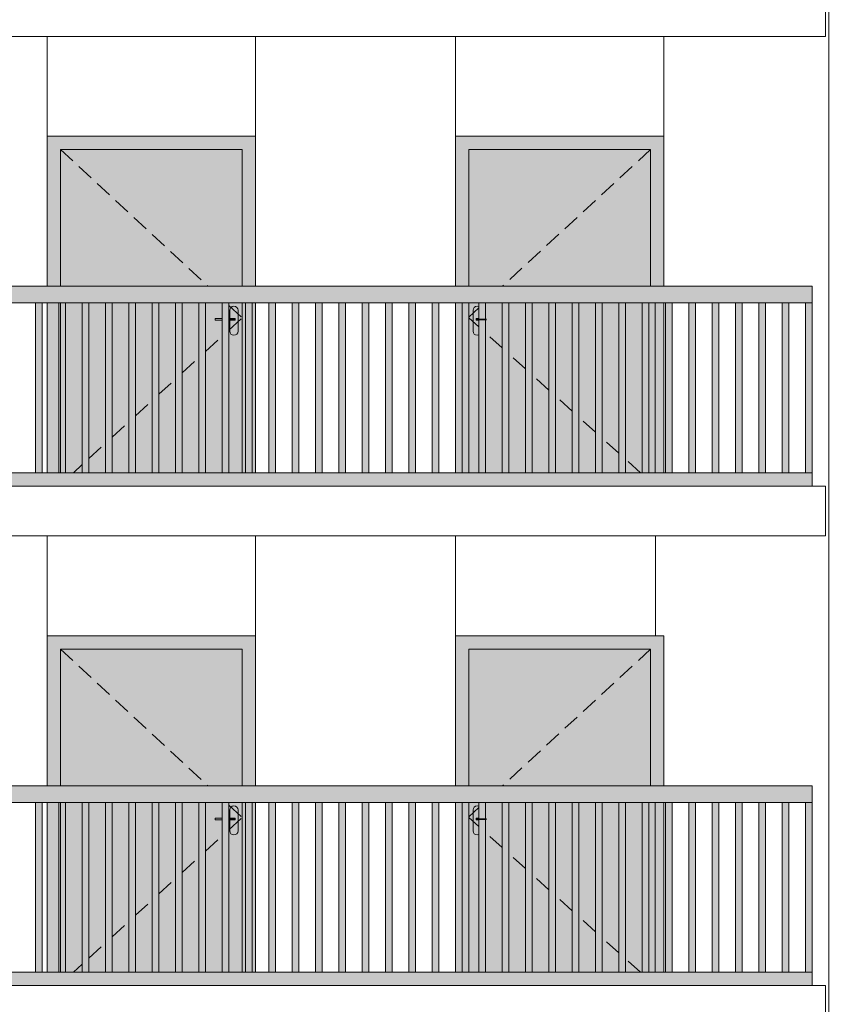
# Model space of a CAD drawing. Header units: millimetres. Extents: x -7244281 to -6602924, y 5765436 to 5938280.
# Tile 7 of 65: x -6641661 to -6636816, y 5783940 to 5789853. Entities that reach past the tile are written whole.
import ezdxf

# ---------------------------------------------------------------- set-up
doc = ezdxf.new("R2010")
doc.units = ezdxf.units.MM
doc.header["$MEASUREMENT"] = 0
doc.header["$XCLIPFRAME"] = 0
doc.linetypes.add('DASHEDX2', pattern=[150, 100, -50])
for name, color, linetype, lineweight in [('0_Ном._пера__1', 7, 'Continuous', 0), ('АР-Стены_внешние_.АР_Ном._пера__1', 7, 'Continuous', 0), ('Конструктив - Ограждение_Ном._пера__1', 7, 'Continuous', 0)]:
    doc.layers.add(name, color=color, linetype=linetype, lineweight=lineweight)
doc.layers.add('0_Ном._пера__161', color=7, linetype='Continuous', lineweight=13, true_color=0x6a6a6a)
picture_1 = doc.add_image_def('image3.png', size_in_pixel=(877, 829))

msp = doc.modelspace()

# ---------------------------------------------------------------- hatches: boundary and pattern name
at = {"layer": '0_Ном._пера__161', "linetype": 'Continuous', "lineweight": 0, "true_color": 0x696969}
for points in [[(-6640246.096, 5789152.474), (-6641496.091, 5789152.474), (-6641496.091, 5789072.474), (-6641416.092, 5789072.474), (-6640326.092, 5789072.474), (-6640246.096, 5789072.474)], [(-6637796.107, 5789152.474), (-6639046.096, 5789152.474), (-6639046.096, 5789072.474), (-6638966.107, 5789072.474), (-6637876.107, 5789072.474), (-6637796.107, 5789072.474)], [(-6641496.091, 5788252.474), (-6641416.092, 5788252.474), (-6641416.092, 5789072.474), (-6641496.091, 5789072.474)], [(-6641416.092, 5788252.474), (-6640326.092, 5788252.474), (-6640326.092, 5789072.474), (-6641416.092, 5789072.474)], [(-6640326.092, 5789072.474), (-6640326.092, 5788252.474), (-6640246.096, 5788252.474), (-6640246.096, 5789072.474)], [(-6638966.107, 5789072.474), (-6639046.096, 5789072.474), (-6639046.096, 5788252.474), (-6638966.107, 5788252.474)], [(-6638966.101, 5788252.474), (-6637876.108, 5788252.474), (-6637876.108, 5789072.474), (-6638966.101, 5789072.474)], [(-6637876.107, 5789072.474), (-6637876.107, 5788252.474), (-6637796.107, 5788252.474), (-6637796.107, 5789072.474)], [(-6646466.123, 5788152.474), (-6645524.122, 5788152.474), (-6645464.122, 5788152.474), (-6644572.122, 5788152.474), (-6644512.123, 5788152.474), (-6643620.123, 5788152.474), (-6643560.123, 5788152.474), (-6642668.124, 5788152.474), (-6642608.124, 5788152.474), (-6641716.126, 5788152.474), (-6641656.125, 5788152.474), (-6640764.126, 5788152.474), (-6640704.126, 5788152.474), (-6639812.127, 5788152.474), (-6639752.127, 5788152.474), (-6638860.128, 5788152.474), (-6638800.128, 5788152.474), (-6637908.129, 5788152.474), (-6637848.129, 5788152.474), (-6636906.132, 5788152.474), (-6636906.132, 5788252.474), (-6646466.123, 5788252.474)], [(-6641566.049, 5788152.476), (-6641566.049, 5787132.476), (-6641526.048, 5787132.476), (-6641526.049, 5788152.476)], [(-6641496.091, 5788152.474), (-6641496.091, 5787132.474), (-6641416.092, 5787132.474), (-6641416.092, 5788152.474)], [(-6641426.048, 5788152.477), (-6641426.049, 5787132.477), (-6641386.048, 5787132.477), (-6641386.048, 5788152.477)], [(-6641416.092, 5788152.474), (-6641416.092, 5787132.474), (-6640704.126, 5787132.474), (-6640704.126, 5788152.474)], [(-6641286.048, 5788152.477), (-6641286.048, 5787132.478), (-6641246.048, 5787132.478), (-6641246.048, 5788152.477)], [(-6641146.048, 5788152.478), (-6641146.048, 5787132.478), (-6641106.048, 5787132.478), (-6641106.048, 5788152.478)], [(-6641006.048, 5788152.479), (-6641006.048, 5787132.479), (-6640966.048, 5787132.479), (-6640966.048, 5788152.479)], [(-6640866.048, 5788152.479), (-6640866.048, 5787132.48), (-6640826.048, 5787132.48), (-6640826.048, 5788152.479)], [(-6640726.048, 5788152.48), (-6640726.048, 5787132.48), (-6640686.048, 5787132.48), (-6640686.048, 5788152.48)], [(-6640586.048, 5788152.481), (-6640586.048, 5787132.481), (-6640546.048, 5787132.481), (-6640546.048, 5788152.481)], [(-6640446.048, 5788152.481), (-6640446.048, 5787132.482), (-6640406.048, 5787132.482), (-6640406.048, 5788152.481)], [(-6640401.092, 5787982.474), (-6640399.189, 5787972.907), (-6640393.77, 5787964.797), (-6640385.659, 5787959.377), (-6640376.092, 5787957.474), (-6640366.525, 5787959.377), (-6640358.414, 5787964.797), (-6640352.995, 5787972.907), (-6640351.092, 5787982.474), (-6640351.092, 5788107.474), (-6640352.995, 5788117.041), (-6640358.414, 5788125.152), (-6640366.525, 5788130.571), (-6640376.092, 5788132.474), (-6640385.659, 5788130.571), (-6640393.77, 5788125.152), (-6640399.189, 5788117.041), (-6640401.092, 5788107.474), (-6640401.092, 5788057.474), (-6640368.592, 5788057.474), (-6640368.597, 5788047.474), (-6640401.092, 5788047.474)], [(-6640326.092, 5788152.474), (-6640326.092, 5787132.474), (-6640246.096, 5787132.474), (-6640246.096, 5788152.474)], [(-6640306.048, 5788152.482), (-6640306.048, 5787132.482), (-6640266.048, 5787132.482), (-6640266.048, 5788152.482)], [(-6640166.048, 5788152.483), (-6640166.048, 5787132.483), (-6640126.048, 5787132.483), (-6640126.048, 5788152.483)], [(-6640026.048, 5788152.483), (-6640026.048, 5787132.483), (-6639986.048, 5787132.483), (-6639986.048, 5788152.483)], [(-6639886.048, 5788152.484), (-6639886.048, 5787132.484), (-6639846.048, 5787132.484), (-6639846.048, 5788152.484)], [(-6639746.048, 5788152.485), (-6639746.048, 5787132.485), (-6639706.048, 5787132.485), (-6639706.048, 5788152.485)], [(-6639606.048, 5788152.485), (-6639606.048, 5787132.485), (-6639566.048, 5787132.485), (-6639566.048, 5788152.485)], [(-6639466.048, 5788152.486), (-6639466.048, 5787132.486), (-6639426.048, 5787132.486), (-6639426.048, 5788152.486)], [(-6639326.048, 5788152.487), (-6639326.048, 5787132.487), (-6639286.047, 5787132.487), (-6639286.048, 5788152.487)], [(-6639186.047, 5788152.487), (-6639186.048, 5787132.487), (-6639146.047, 5787132.487), (-6639146.047, 5788152.487)], [(-6639046.096, 5787132.474), (-6638966.107, 5787132.474), (-6638966.107, 5788152.474), (-6639046.096, 5788152.474)], [(-6639046.047, 5788152.488), (-6639046.047, 5787132.488), (-6639006.047, 5787132.488), (-6639006.047, 5788152.488)], [(-6638966.101, 5788152.474), (-6638966.101, 5787132.474), (-6638860.128, 5787132.474), (-6638860.128, 5788047.474), (-6638891.102, 5788047.474), (-6638891.102, 5787982.474), (-6638893.005, 5787972.907), (-6638898.424, 5787964.797), (-6638906.54, 5787959.377), (-6638916.107, 5787957.474), (-6638925.675, 5787959.377), (-6638933.785, 5787964.797), (-6638939.204, 5787972.907), (-6638941.107, 5787982.474), (-6638941.107, 5788107.474), (-6638939.204, 5788117.041), (-6638933.785, 5788125.152), (-6638925.675, 5788130.571), (-6638916.107, 5788132.474), (-6638906.535, 5788130.571), (-6638898.424, 5788125.152), (-6638893.005, 5788117.041), (-6638891.102, 5788107.474), (-6638891.102, 5788057.474), (-6638860.128, 5788057.474), (-6638860.128, 5788152.474)], [(-6638941.107, 5788107.474), (-6638941.107, 5787982.474), (-6638939.204, 5787972.907), (-6638933.785, 5787964.797), (-6638925.675, 5787959.377), (-6638916.107, 5787957.474), (-6638906.54, 5787959.377), (-6638898.43, 5787964.797), (-6638893.01, 5787972.907), (-6638891.107, 5787982.474), (-6638891.107, 5788047.474), (-6638910.601, 5788047.474), (-6638923.607, 5788047.474), (-6638923.607, 5788057.474), (-6638910.601, 5788057.474), (-6638891.107, 5788057.474), (-6638891.107, 5788107.474), (-6638893.01, 5788117.041), (-6638898.43, 5788125.152), (-6638906.54, 5788130.571), (-6638916.107, 5788132.474), (-6638925.675, 5788130.571), (-6638933.785, 5788125.152), (-6638939.204, 5788117.041)], [(-6638906.047, 5788152.489), (-6638906.047, 5787132.489), (-6638866.047, 5787132.489), (-6638866.047, 5788152.489)], [(-6637848.129, 5788152.474), (-6638860.128, 5788152.474), (-6638860.128, 5787132.474), (-6637848.129, 5787132.474)], [(-6638766.047, 5788152.489), (-6638766.047, 5787132.489), (-6638726.047, 5787132.489), (-6638726.047, 5788152.489)], [(-6638626.047, 5788152.49), (-6638626.047, 5787132.49), (-6638586.047, 5787132.49), (-6638586.047, 5788152.49)], [(-6638486.047, 5788152.491), (-6638486.047, 5787132.491), (-6638446.047, 5787132.491), (-6638446.047, 5788152.491)], [(-6638346.047, 5788152.491), (-6638346.047, 5787132.491), (-6638306.047, 5787132.491), (-6638306.047, 5788152.491)], [(-6638206.047, 5788152.492), (-6638206.047, 5787132.492), (-6638166.047, 5787132.492), (-6638166.047, 5788152.492)], [(-6638066.047, 5788152.493), (-6638066.047, 5787132.493), (-6638026.047, 5787132.493), (-6638026.047, 5788152.493)], [(-6637926.047, 5788152.493), (-6637926.047, 5787132.493), (-6637886.047, 5787132.493), (-6637886.047, 5788152.493)], [(-6637848.129, 5787132.474), (-6637796.107, 5787132.474), (-6637796.107, 5788152.474), (-6637848.129, 5788152.474)], [(-6637786.047, 5788152.494), (-6637786.047, 5787132.494), (-6637746.047, 5787132.494), (-6637746.047, 5788152.494)], [(-6637646.047, 5788152.494), (-6637646.047, 5787132.494), (-6637606.047, 5787132.494), (-6637606.047, 5788152.494)], [(-6637506.047, 5788152.494), (-6637506.047, 5787132.494), (-6637466.047, 5787132.494), (-6637466.047, 5788152.494)], [(-6637366.046, 5788152.494), (-6637366.046, 5787132.494), (-6637326.046, 5787132.494), (-6637326.046, 5788152.494)], [(-6637226.046, 5788152.494), (-6637226.046, 5787132.494), (-6637186.046, 5787132.494), (-6637186.046, 5788152.494)], [(-6637086.046, 5788152.494), (-6637086.046, 5787132.494), (-6637046.046, 5787132.494), (-6637046.046, 5788152.494)], [(-6636906.069, 5788152.474), (-6636946.069, 5788152.474), (-6636946.069, 5787132.474), (-6636906.069, 5787132.474)], [(-6640406.048, 5788057.474), (-6640406.048, 5788047.474), (-6640376.617, 5788047.474), (-6640376.617, 5788057.474)], [(-6640376.617, 5788057.474), (-6640376.617, 5788047.474), (-6640372.399, 5788047.474), (-6640372.399, 5788057.474)], [(-6640372.399, 5788057.474), (-6640372.399, 5788047.474), (-6640369.581, 5788047.474), (-6640369.581, 5788057.474)], [(-6640368.592, 5788057.474), (-6640369.581, 5788057.474), (-6640369.581, 5788047.474), (-6640368.592, 5788047.474)], [(-6638922.617, 5788057.474), (-6638923.607, 5788057.474), (-6638923.607, 5788047.474), (-6638922.617, 5788047.474)], [(-6638919.799, 5788057.474), (-6638922.617, 5788057.474), (-6638922.617, 5788047.474), (-6638919.799, 5788047.474)], [(-6638915.582, 5788057.474), (-6638919.799, 5788057.474), (-6638919.799, 5788047.474), (-6638915.582, 5788047.474)], [(-6638910.607, 5788057.474), (-6638915.582, 5788057.474), (-6638915.582, 5788047.474), (-6638910.607, 5788047.474)], [(-6638910.607, 5788057.474), (-6638910.607, 5788047.474), (-6638860.128, 5788047.474), (-6638860.128, 5788057.474)], [(-6646466.123, 5787132.474), (-6646466.123, 5787052.474), (-6636906.132, 5787052.474), (-6636906.132, 5787132.474)], [(-6640246.096, 5786152.474), (-6641496.091, 5786152.474), (-6641496.091, 5786072.474), (-6641416.092, 5786072.474), (-6640326.092, 5786072.474), (-6640246.096, 5786072.474)], [(-6637796.107, 5786152.474), (-6639046.096, 5786152.474), (-6639046.096, 5786072.474), (-6638966.107, 5786072.474), (-6637876.107, 5786072.474), (-6637796.107, 5786072.474)], [(-6641496.091, 5785252.474), (-6641416.092, 5785252.474), (-6641416.092, 5786072.474), (-6641496.091, 5786072.474)], [(-6641416.092, 5785252.474), (-6640326.092, 5785252.474), (-6640326.092, 5786072.474), (-6641416.092, 5786072.474)], [(-6640326.092, 5786072.474), (-6640326.092, 5785252.474), (-6640246.096, 5785252.474), (-6640246.096, 5786072.474)], [(-6638966.107, 5786072.474), (-6639046.096, 5786072.474), (-6639046.096, 5785252.474), (-6638966.107, 5785252.474)], [(-6638966.101, 5785252.474), (-6637876.108, 5785252.474), (-6637876.108, 5786072.474), (-6638966.101, 5786072.474)], [(-6637876.107, 5786072.474), (-6637876.107, 5785252.474), (-6637796.107, 5785252.474), (-6637796.107, 5786072.474)], [(-6646466.123, 5785152.474), (-6645524.122, 5785152.474), (-6645464.122, 5785152.474), (-6644572.122, 5785152.474), (-6644512.123, 5785152.474), (-6643620.123, 5785152.474), (-6643560.123, 5785152.474), (-6642668.124, 5785152.474), (-6642608.124, 5785152.474), (-6641716.126, 5785152.474), (-6641656.125, 5785152.474), (-6640764.126, 5785152.474), (-6640704.126, 5785152.474), (-6639812.127, 5785152.474), (-6639752.127, 5785152.474), (-6638860.128, 5785152.474), (-6638800.128, 5785152.474), (-6637908.129, 5785152.474), (-6637848.129, 5785152.474), (-6636906.132, 5785152.474), (-6636906.132, 5785252.474), (-6646466.123, 5785252.474)], [(-6641566.049, 5785152.476), (-6641566.049, 5784132.476), (-6641526.048, 5784132.476), (-6641526.049, 5785152.476)], [(-6641496.091, 5785152.474), (-6641496.091, 5784132.474), (-6641416.092, 5784132.474), (-6641416.092, 5785152.474)], [(-6641426.048, 5785152.477), (-6641426.049, 5784132.477), (-6641386.048, 5784132.477), (-6641386.048, 5785152.477)], [(-6641416.092, 5785152.474), (-6641416.092, 5784132.474), (-6640704.126, 5784132.474), (-6640704.126, 5785152.474)], [(-6641286.048, 5785152.477), (-6641286.048, 5784132.478), (-6641246.048, 5784132.478), (-6641246.048, 5785152.477)], [(-6641146.048, 5785152.478), (-6641146.048, 5784132.478), (-6641106.048, 5784132.478), (-6641106.048, 5785152.478)], [(-6641006.048, 5785152.479), (-6641006.048, 5784132.479), (-6640966.048, 5784132.479), (-6640966.048, 5785152.479)], [(-6640866.048, 5785152.479), (-6640866.048, 5784132.48), (-6640826.048, 5784132.48), (-6640826.048, 5785152.479)], [(-6640726.048, 5785152.48), (-6640726.048, 5784132.48), (-6640686.048, 5784132.48), (-6640686.048, 5785152.48)], [(-6640586.048, 5785152.481), (-6640586.048, 5784132.481), (-6640546.048, 5784132.481), (-6640546.048, 5785152.481)], [(-6640446.048, 5785152.481), (-6640446.048, 5784132.482), (-6640406.048, 5784132.482), (-6640406.048, 5785152.481)], [(-6640401.092, 5784982.474), (-6640399.189, 5784972.907), (-6640393.77, 5784964.797), (-6640385.659, 5784959.377), (-6640376.092, 5784957.474), (-6640366.525, 5784959.377), (-6640358.414, 5784964.797), (-6640352.995, 5784972.907), (-6640351.092, 5784982.474), (-6640351.092, 5785107.474), (-6640352.995, 5785117.041), (-6640358.414, 5785125.152), (-6640366.525, 5785130.571), (-6640376.092, 5785132.474), (-6640385.659, 5785130.571), (-6640393.77, 5785125.152), (-6640399.189, 5785117.041), (-6640401.092, 5785107.474), (-6640401.092, 5785057.474), (-6640368.592, 5785057.474), (-6640368.597, 5785047.474), (-6640401.092, 5785047.474)], [(-6640326.092, 5785152.474), (-6640326.092, 5784132.474), (-6640246.096, 5784132.474), (-6640246.096, 5785152.474)], [(-6640306.048, 5785152.482), (-6640306.048, 5784132.482), (-6640266.048, 5784132.482), (-6640266.048, 5785152.482)], [(-6640166.048, 5785152.483), (-6640166.048, 5784132.483), (-6640126.048, 5784132.483), (-6640126.048, 5785152.483)], [(-6640026.048, 5785152.483), (-6640026.048, 5784132.483), (-6639986.048, 5784132.483), (-6639986.048, 5785152.483)], [(-6639886.048, 5785152.484), (-6639886.048, 5784132.484), (-6639846.048, 5784132.484), (-6639846.048, 5785152.484)], [(-6639746.048, 5785152.485), (-6639746.048, 5784132.485), (-6639706.048, 5784132.485), (-6639706.048, 5785152.485)], [(-6639606.048, 5785152.485), (-6639606.048, 5784132.485), (-6639566.048, 5784132.485), (-6639566.048, 5785152.485)], [(-6639466.048, 5785152.486), (-6639466.048, 5784132.486), (-6639426.048, 5784132.486), (-6639426.048, 5785152.486)], [(-6639326.048, 5785152.487), (-6639326.048, 5784132.487), (-6639286.047, 5784132.487), (-6639286.048, 5785152.487)], [(-6639186.047, 5785152.487), (-6639186.048, 5784132.487), (-6639146.047, 5784132.487), (-6639146.047, 5785152.487)], [(-6639046.096, 5784132.474), (-6638966.107, 5784132.474), (-6638966.107, 5785152.474), (-6639046.096, 5785152.474)], [(-6639046.047, 5785152.488), (-6639046.047, 5784132.488), (-6639006.047, 5784132.488), (-6639006.047, 5785152.488)], [(-6638966.101, 5785152.474), (-6638966.101, 5784132.474), (-6638860.128, 5784132.474), (-6638860.128, 5785047.474), (-6638891.102, 5785047.474), (-6638891.102, 5784982.474), (-6638893.005, 5784972.907), (-6638898.424, 5784964.797), (-6638906.54, 5784959.377), (-6638916.107, 5784957.474), (-6638925.675, 5784959.377), (-6638933.785, 5784964.797), (-6638939.204, 5784972.907), (-6638941.107, 5784982.474), (-6638941.107, 5785107.474), (-6638939.204, 5785117.041), (-6638933.785, 5785125.152), (-6638925.675, 5785130.571), (-6638916.107, 5785132.474), (-6638906.535, 5785130.571), (-6638898.424, 5785125.152), (-6638893.005, 5785117.041), (-6638891.102, 5785107.474), (-6638891.102, 5785057.474), (-6638860.128, 5785057.474), (-6638860.128, 5785152.474)], [(-6638941.107, 5785107.474), (-6638941.107, 5784982.474), (-6638939.204, 5784972.907), (-6638933.785, 5784964.797), (-6638925.675, 5784959.377), (-6638916.107, 5784957.474), (-6638906.54, 5784959.377), (-6638898.43, 5784964.797), (-6638893.01, 5784972.907), (-6638891.107, 5784982.474), (-6638891.107, 5785047.474), (-6638910.601, 5785047.474), (-6638923.607, 5785047.474), (-6638923.607, 5785057.474), (-6638910.601, 5785057.474), (-6638891.107, 5785057.474), (-6638891.107, 5785107.474), (-6638893.01, 5785117.041), (-6638898.43, 5785125.152), (-6638906.54, 5785130.571), (-6638916.107, 5785132.474), (-6638925.675, 5785130.571), (-6638933.785, 5785125.152), (-6638939.204, 5785117.041)], [(-6638906.047, 5785152.489), (-6638906.047, 5784132.489), (-6638866.047, 5784132.489), (-6638866.047, 5785152.489)], [(-6637848.129, 5785152.474), (-6638860.128, 5785152.474), (-6638860.128, 5784132.474), (-6637848.129, 5784132.474)], [(-6638766.047, 5785152.489), (-6638766.047, 5784132.489), (-6638726.047, 5784132.489), (-6638726.047, 5785152.489)], [(-6638626.047, 5785152.49), (-6638626.047, 5784132.49), (-6638586.047, 5784132.49), (-6638586.047, 5785152.49)], [(-6638486.047, 5785152.491), (-6638486.047, 5784132.491), (-6638446.047, 5784132.491), (-6638446.047, 5785152.491)], [(-6638346.047, 5785152.491), (-6638346.047, 5784132.491), (-6638306.047, 5784132.491), (-6638306.047, 5785152.491)], [(-6638206.047, 5785152.492), (-6638206.047, 5784132.492), (-6638166.047, 5784132.492), (-6638166.047, 5785152.492)], [(-6638066.047, 5785152.493), (-6638066.047, 5784132.493), (-6638026.047, 5784132.493), (-6638026.047, 5785152.493)], [(-6637926.047, 5785152.493), (-6637926.047, 5784132.493), (-6637886.047, 5784132.493), (-6637886.047, 5785152.493)], [(-6637848.129, 5784132.474), (-6637796.107, 5784132.474), (-6637796.107, 5785152.474), (-6637848.129, 5785152.474)], [(-6637786.047, 5785152.494), (-6637786.047, 5784132.494), (-6637746.047, 5784132.494), (-6637746.047, 5785152.494)], [(-6637646.047, 5785152.494), (-6637646.047, 5784132.494), (-6637606.047, 5784132.494), (-6637606.047, 5785152.494)], [(-6637506.047, 5785152.494), (-6637506.047, 5784132.494), (-6637466.047, 5784132.494), (-6637466.047, 5785152.494)], [(-6637366.046, 5785152.494), (-6637366.046, 5784132.494), (-6637326.046, 5784132.494), (-6637326.046, 5785152.494)], [(-6637226.046, 5785152.494), (-6637226.046, 5784132.494), (-6637186.046, 5784132.494), (-6637186.046, 5785152.494)], [(-6637086.046, 5785152.494), (-6637086.046, 5784132.494), (-6637046.046, 5784132.494), (-6637046.046, 5785152.494)], [(-6636906.069, 5785152.474), (-6636946.069, 5785152.474), (-6636946.069, 5784132.474), (-6636906.069, 5784132.474)], [(-6640406.048, 5785057.474), (-6640406.048, 5785047.474), (-6640376.617, 5785047.474), (-6640376.617, 5785057.474)], [(-6640376.617, 5785057.474), (-6640376.617, 5785047.474), (-6640372.399, 5785047.474), (-6640372.399, 5785057.474)], [(-6640372.399, 5785057.474), (-6640372.399, 5785047.474), (-6640369.581, 5785047.474), (-6640369.581, 5785057.474)], [(-6640368.592, 5785057.474), (-6640369.581, 5785057.474), (-6640369.581, 5785047.474), (-6640368.592, 5785047.474)], [(-6638922.617, 5785057.474), (-6638923.607, 5785057.474), (-6638923.607, 5785047.474), (-6638922.617, 5785047.474)], [(-6638919.799, 5785057.474), (-6638922.617, 5785057.474), (-6638922.617, 5785047.474), (-6638919.799, 5785047.474)], [(-6638915.582, 5785057.474), (-6638919.799, 5785057.474), (-6638919.799, 5785047.474), (-6638915.582, 5785047.474)], [(-6638910.607, 5785057.474), (-6638915.582, 5785057.474), (-6638915.582, 5785047.474), (-6638910.607, 5785047.474)], [(-6638910.607, 5785057.474), (-6638910.607, 5785047.474), (-6638860.128, 5785047.474), (-6638860.128, 5785057.474)], [(-6646466.123, 5784132.474), (-6646466.123, 5784052.474), (-6636906.132, 5784052.474), (-6636906.132, 5784132.474)]]:
    msp.add_hatch(color=251, dxfattribs=at).paths.add_polyline_path(points)
h = msp.add_hatch(color=251, dxfattribs=at)
h.paths.add_polyline_path([(-6640704.126, 5788152.474), (-6640704.126, 5787132.474), (-6640326.092, 5787132.474), (-6640326.092, 5788152.474)])
h.paths.add_polyline_path([(-6640401.097, 5787982.474), (-6640401.097, 5788047.474), (-6640401.097, 5788107.474), (-6640399.194, 5788117.041), (-6640393.775, 5788125.152), (-6640385.659, 5788130.571), (-6640376.092, 5788132.474), (-6640366.525, 5788130.571), (-6640358.414, 5788125.152), (-6640352.995, 5788117.041), (-6640351.092, 5788107.474), (-6640351.092, 5787982.474), (-6640352.995, 5787972.907), (-6640358.414, 5787964.797), (-6640366.53, 5787959.377), (-6640376.097, 5787957.474), (-6640385.665, 5787959.377), (-6640393.775, 5787964.797), (-6640399.194, 5787972.907)], flags=0)
h = msp.add_hatch(color=251, dxfattribs=at)
h.paths.add_polyline_path([(-6640704.126, 5785152.474), (-6640704.126, 5784132.474), (-6640326.092, 5784132.474), (-6640326.092, 5785152.474)])
h.paths.add_polyline_path([(-6640401.097, 5784982.474), (-6640401.097, 5785047.474), (-6640401.097, 5785107.474), (-6640399.194, 5785117.041), (-6640393.775, 5785125.152), (-6640385.659, 5785130.571), (-6640376.092, 5785132.474), (-6640366.525, 5785130.571), (-6640358.414, 5785125.152), (-6640352.995, 5785117.041), (-6640351.092, 5785107.474), (-6640351.092, 5784982.474), (-6640352.995, 5784972.907), (-6640358.414, 5784964.797), (-6640366.53, 5784959.377), (-6640376.097, 5784957.474), (-6640385.665, 5784959.377), (-6640393.775, 5784964.797), (-6640399.194, 5784972.907)], flags=0)

# ---------------------------------------------------------------- linework, layer by layer
at = {"layer": '0_Ном._пера__1', "color": 7, "linetype": 'Continuous', "lineweight": 0}
for p, q in [((-6636826.14, 5789752.474), (-6636826.14, 5790052.474)), ((-6646546.132, 5789752.474), (-6636826.14, 5789752.474)), ((-6641496.091, 5789152.474), (-6641496.091, 5789752.803)), ((-6640246.091, 5789152.146), (-6640246.091, 5789752.474)), ((-6639046.103, 5789152.146), (-6639046.103, 5789752.474)), ((-6637796.103, 5789152.474), (-6637796.103, 5789752.803)), ((-6646546.132, 5787052.474), (-6636826.14, 5787052.474)), ((-6636826.14, 5786752.474), (-6636826.14, 5787052.474)), ((-6646546.132, 5786752.474), (-6636826.14, 5786752.474)), ((-6641496.091, 5786152.474), (-6641496.091, 5786752.803)), ((-6640246.091, 5786152.146), (-6640246.091, 5786752.474)), ((-6639046.103, 5786152.146), (-6639046.103, 5786752.474)), ((-6637846.103, 5786152.146), (-6637846.103, 5786752.474)), ((-6646546.132, 5784052.474), (-6636826.14, 5784052.474)), ((-6636826.14, 5783752.474), (-6636826.14, 5784052.474))]:
    msp.add_line(p, q, dxfattribs=at)
at = {"layer": 'АР-Стены_внешние_.АР_Ном._пера__1', "color": 7, "linetype": 'Continuous', "lineweight": 0}
for p, q in [((-6641496.091, 5788252.474), (-6641496.091, 5789152.474)), ((-6641496.091, 5789152.474), (-6640246.091, 5789152.474)), ((-6640246.091, 5789152.474), (-6640246.091, 5788252.474)), ((-6639046.103, 5788252.474), (-6639046.103, 5789152.474)), ((-6639046.103, 5789152.474), (-6637796.103, 5789152.474)), ((-6637796.103, 5789152.474), (-6637796.103, 5788252.474)), ((-6640326.092, 5789072.474), (-6641416.092, 5789072.474)), ((-6641416.092, 5789072.474), (-6641416.092, 5788252.474)), ((-6640326.092, 5788252.474), (-6640326.092, 5789072.474)), ((-6638966.107, 5788252.474), (-6638966.107, 5789072.474)), ((-6638966.107, 5789072.474), (-6637876.107, 5789072.474)), ((-6637876.107, 5789072.474), (-6637876.107, 5788252.474)), ((-6641496.091, 5787132.474), (-6641496.091, 5788152.474)), ((-6641416.092, 5788152.474), (-6641416.092, 5787132.474)), ((-6640393.77, 5788125.152), (-6640385.659, 5788130.571)), ((-6640385.659, 5788130.571), (-6640376.095, 5788132.474)), ((-6640376.095, 5788132.474), (-6640366.525, 5788130.571)), ((-6640366.525, 5788130.571), (-6640358.414, 5788125.152)), ((-6640326.092, 5787132.474), (-6640326.092, 5788152.474)), ((-6640246.091, 5788152.474), (-6640246.091, 5787132.474)), ((-6639046.103, 5787132.474), (-6639046.103, 5788152.474)), ((-6638966.107, 5787132.474), (-6638966.107, 5788152.474)), ((-6638925.675, 5788130.571), (-6638933.785, 5788125.152)), ((-6638916.105, 5788132.474), (-6638925.675, 5788130.571)), ((-6638906.54, 5788130.571), (-6638916.105, 5788132.474)), ((-6637796.103, 5788152.474), (-6637796.103, 5787132.474)), ((-6640401.092, 5788107.474), (-6640399.189, 5788117.041)), ((-6640401.092, 5788057.474), (-6640401.092, 5788107.474)), ((-6640399.189, 5788117.041), (-6640393.77, 5788125.152)), ((-6640358.414, 5788125.152), (-6640352.995, 5788117.041)), ((-6640352.995, 5788117.041), (-6640351.092, 5788107.474)), ((-6640351.092, 5788107.474), (-6640351.092, 5787982.474)), ((-6638939.204, 5788117.041), (-6638941.107, 5788107.474)), ((-6638941.107, 5788107.474), (-6638941.107, 5787982.474)), ((-6638933.785, 5788125.152), (-6638939.204, 5788117.041)), ((-6640488.591, 5788057.474), (-6640446.048, 5788057.474)), ((-6640488.591, 5788057.474), (-6640488.591, 5788047.474)), ((-6640488.591, 5788047.474), (-6640446.048, 5788047.474)), ((-6640406.048, 5788057.474), (-6640381.591, 5788057.474)), ((-6640406.048, 5788047.474), (-6640381.591, 5788047.474)), ((-6640401.092, 5787982.474), (-6640401.092, 5788047.474)), ((-6640381.591, 5788057.474), (-6640376.617, 5788057.474)), ((-6640381.591, 5788047.474), (-6640376.617, 5788047.474)), ((-6640376.617, 5788057.474), (-6640372.399, 5788057.474)), ((-6640376.617, 5788047.474), (-6640372.399, 5788047.474)), ((-6640372.399, 5788057.474), (-6640369.581, 5788057.474)), ((-6640372.399, 5788047.474), (-6640369.581, 5788047.474)), ((-6640369.581, 5788057.474), (-6640368.592, 5788057.474)), ((-6640369.581, 5788047.474), (-6640368.592, 5788047.474)), ((-6640368.592, 5788057.474), (-6640368.592, 5788047.474)), ((-6638922.617, 5788057.474), (-6638923.607, 5788057.474)), ((-6638923.607, 5788057.474), (-6638923.607, 5788047.474)), ((-6638922.617, 5788047.474), (-6638923.607, 5788047.474)), ((-6638919.799, 5788057.474), (-6638922.617, 5788057.474)), ((-6638919.799, 5788047.474), (-6638922.617, 5788047.474)), ((-6638915.582, 5788057.474), (-6638919.799, 5788057.474)), ((-6638915.582, 5788047.474), (-6638919.799, 5788047.474)), ((-6638906.047, 5788057.474), (-6638915.582, 5788057.474)), ((-6638906.047, 5788047.474), (-6638915.582, 5788047.474)), ((-6640399.189, 5787972.907), (-6640401.092, 5787982.474)), ((-6640393.77, 5787964.797), (-6640399.189, 5787972.907)), ((-6640385.659, 5787959.377), (-6640393.77, 5787964.797)), ((-6640376.092, 5787957.474), (-6640385.659, 5787959.377)), ((-6640366.525, 5787959.377), (-6640376.092, 5787957.474)), ((-6640358.414, 5787964.797), (-6640366.525, 5787959.377)), ((-6640352.995, 5787972.907), (-6640358.414, 5787964.797)), ((-6640351.092, 5787982.474), (-6640352.995, 5787972.907)), ((-6638941.107, 5787982.474), (-6638939.204, 5787972.907)), ((-6638939.204, 5787972.907), (-6638933.785, 5787964.797)), ((-6638933.785, 5787964.797), (-6638925.675, 5787959.377)), ((-6638925.675, 5787959.377), (-6638916.107, 5787957.474)), ((-6638916.107, 5787957.474), (-6638906.54, 5787959.377)), ((-6641496.091, 5785252.474), (-6641496.091, 5786152.474)), ((-6641496.091, 5786152.474), (-6640246.091, 5786152.474)), ((-6640246.091, 5786152.474), (-6640246.091, 5785252.474)), ((-6639046.103, 5785252.474), (-6639046.103, 5786152.474)), ((-6639046.103, 5786152.474), (-6637796.103, 5786152.474)), ((-6637796.103, 5786152.474), (-6637796.103, 5785252.474)), ((-6640326.092, 5786072.474), (-6641416.092, 5786072.474)), ((-6641416.092, 5786072.474), (-6641416.092, 5785252.474)), ((-6640326.092, 5785252.474), (-6640326.092, 5786072.474)), ((-6638966.107, 5785252.474), (-6638966.107, 5786072.474)), ((-6638966.107, 5786072.474), (-6637876.107, 5786072.474)), ((-6637876.107, 5786072.474), (-6637876.107, 5785252.474)), ((-6641496.091, 5784132.474), (-6641496.091, 5785152.474)), ((-6641416.092, 5785152.474), (-6641416.092, 5784132.474)), ((-6640401.092, 5785107.474), (-6640399.189, 5785117.041)), ((-6640399.189, 5785117.041), (-6640393.77, 5785125.152)), ((-6640393.77, 5785125.152), (-6640385.659, 5785130.571)), ((-6640385.659, 5785130.571), (-6640376.095, 5785132.474)), ((-6640376.095, 5785132.474), (-6640366.525, 5785130.571)), ((-6640366.525, 5785130.571), (-6640358.414, 5785125.152)), ((-6640358.414, 5785125.152), (-6640352.995, 5785117.041)), ((-6640352.995, 5785117.041), (-6640351.092, 5785107.474)), ((-6640326.092, 5784132.474), (-6640326.092, 5785152.474)), ((-6640246.091, 5785152.474), (-6640246.091, 5784132.474)), ((-6639046.103, 5784132.474), (-6639046.103, 5785152.474)), ((-6638966.107, 5784132.474), (-6638966.107, 5785152.474)), ((-6638939.204, 5785117.041), (-6638941.107, 5785107.474)), ((-6638933.785, 5785125.152), (-6638939.204, 5785117.041)), ((-6638925.675, 5785130.571), (-6638933.785, 5785125.152)), ((-6638916.105, 5785132.474), (-6638925.675, 5785130.571)), ((-6638906.54, 5785130.571), (-6638916.105, 5785132.474)), ((-6637796.103, 5785152.474), (-6637796.103, 5784132.474)), ((-6640488.591, 5785057.474), (-6640446.048, 5785057.474)), ((-6640488.591, 5785057.474), (-6640488.591, 5785047.474)), ((-6640406.048, 5785057.474), (-6640381.591, 5785057.474)), ((-6640401.092, 5785057.474), (-6640401.092, 5785107.474)), ((-6640381.591, 5785057.474), (-6640376.617, 5785057.474)), ((-6640376.617, 5785057.474), (-6640372.399, 5785057.474)), ((-6640372.399, 5785057.474), (-6640369.581, 5785057.474)), ((-6640369.581, 5785057.474), (-6640368.592, 5785057.474)), ((-6640368.592, 5785057.474), (-6640368.592, 5785047.474)), ((-6640351.092, 5785107.474), (-6640351.092, 5784982.474)), ((-6638941.107, 5785107.474), (-6638941.107, 5784982.474)), ((-6638922.617, 5785057.474), (-6638923.607, 5785057.474)), ((-6638923.607, 5785057.474), (-6638923.607, 5785047.474)), ((-6638919.799, 5785057.474), (-6638922.617, 5785057.474)), ((-6638915.582, 5785057.474), (-6638919.799, 5785057.474)), ((-6638906.047, 5785057.474), (-6638915.582, 5785057.474)), ((-6640488.591, 5785047.474), (-6640446.048, 5785047.474)), ((-6640406.048, 5785047.474), (-6640381.591, 5785047.474)), ((-6640401.092, 5784982.474), (-6640401.092, 5785047.474)), ((-6640381.591, 5785047.474), (-6640376.617, 5785047.474)), ((-6640376.617, 5785047.474), (-6640372.399, 5785047.474)), ((-6640372.399, 5785047.474), (-6640369.581, 5785047.474)), ((-6640369.581, 5785047.474), (-6640368.592, 5785047.474)), ((-6638922.617, 5785047.474), (-6638923.607, 5785047.474)), ((-6638919.799, 5785047.474), (-6638922.617, 5785047.474)), ((-6638915.582, 5785047.474), (-6638919.799, 5785047.474)), ((-6638906.047, 5785047.474), (-6638915.582, 5785047.474)), ((-6640399.189, 5784972.907), (-6640401.092, 5784982.474)), ((-6640393.77, 5784964.797), (-6640399.189, 5784972.907)), ((-6640385.659, 5784959.377), (-6640393.77, 5784964.797)), ((-6640376.092, 5784957.474), (-6640385.659, 5784959.377)), ((-6640366.525, 5784959.377), (-6640376.092, 5784957.474)), ((-6640358.414, 5784964.797), (-6640366.525, 5784959.377)), ((-6640352.995, 5784972.907), (-6640358.414, 5784964.797)), ((-6640351.092, 5784982.474), (-6640352.995, 5784972.907)), ((-6638941.107, 5784982.474), (-6638939.204, 5784972.907)), ((-6638939.204, 5784972.907), (-6638933.785, 5784964.797)), ((-6638933.785, 5784964.797), (-6638925.675, 5784959.377)), ((-6638925.675, 5784959.377), (-6638916.107, 5784957.474)), ((-6638916.107, 5784957.474), (-6638906.54, 5784959.377))]:
    msp.add_line(p, q, dxfattribs=at)
at = {"layer": 'АР-Стены_внешние_.АР_Ном._пера__1', "color": 7, "linetype": 'DASHEDX2', "lineweight": 0}
for p, q in [((-6641416.092, 5789072.474), (-6640531.142, 5788252.474)), ((-6637876.108, 5789072.474), (-6638764.885, 5788252.474)), ((-6640423.228, 5788152.481), (-6640423.221, 5788152.474)), ((-6640406.048, 5788136.562), (-6640326.092, 5788062.474)), ((-6638873.258, 5788152.489), (-6638873.273, 5788152.474)), ((-6638906.047, 5788122.236), (-6638966.107, 5788066.824)), ((-6640406.048, 5787989.057), (-6640326.092, 5788062.474)), ((-6638906.047, 5788008.226), (-6638966.101, 5788062.48)), ((-6640546.048, 5787860.507), (-6640446.048, 5787952.329)), ((-6638766.047, 5787881.746), (-6638866.047, 5787972.089)), ((-6638626.047, 5787755.266), (-6638726.047, 5787845.609)), ((-6640686.048, 5787731.956), (-6640586.048, 5787823.778)), ((-6638486.047, 5787628.787), (-6638586.047, 5787719.129)), ((-6640826.048, 5787603.405), (-6640726.048, 5787695.227)), ((-6640966.048, 5787474.855), (-6640866.048, 5787566.677)), ((-6638346.047, 5787502.307), (-6638446.047, 5787592.65)), ((-6641106.048, 5787346.304), (-6641006.048, 5787438.126)), ((-6638206.047, 5787375.827), (-6638306.047, 5787466.17)), ((-6641246.048, 5787217.754), (-6641146.048, 5787309.576)), ((-6638066.047, 5787249.347), (-6638166.047, 5787339.69)), ((-6637936.681, 5787132.474), (-6638026.047, 5787213.21)), ((-6641338.923, 5787132.474), (-6641286.048, 5787181.025)), ((-6641416.092, 5786072.474), (-6640531.142, 5785252.474)), ((-6637876.108, 5786072.474), (-6638764.885, 5785252.474)), ((-6640423.228, 5785152.481), (-6640423.221, 5785152.474)), ((-6640406.048, 5785136.562), (-6640326.092, 5785062.474)), ((-6638906.047, 5785122.236), (-6638966.107, 5785066.824)), ((-6638873.258, 5785152.489), (-6638873.273, 5785152.474)), ((-6640406.048, 5784989.057), (-6640326.092, 5785062.474)), ((-6638906.047, 5785008.226), (-6638966.101, 5785062.48)), ((-6640546.048, 5784860.507), (-6640446.048, 5784952.329)), ((-6638766.047, 5784881.746), (-6638866.047, 5784972.089)), ((-6640686.048, 5784731.956), (-6640586.048, 5784823.778)), ((-6638626.047, 5784755.266), (-6638726.047, 5784845.609)), ((-6638486.047, 5784628.787), (-6638586.047, 5784719.129)), ((-6640826.048, 5784603.405), (-6640726.048, 5784695.227)), ((-6638346.047, 5784502.307), (-6638446.047, 5784592.65)), ((-6640966.048, 5784474.855), (-6640866.048, 5784566.677)), ((-6638206.047, 5784375.827), (-6638306.047, 5784466.17)), ((-6641106.048, 5784346.304), (-6641006.048, 5784438.126)), ((-6641246.048, 5784217.754), (-6641146.048, 5784309.576)), ((-6638066.047, 5784249.347), (-6638166.047, 5784339.69)), ((-6641338.923, 5784132.474), (-6641286.048, 5784181.025)), ((-6637936.681, 5784132.474), (-6638026.047, 5784213.21))]:
    msp.add_line(p, q, dxfattribs=at)
at = {"layer": 'Конструктив - Ограждение_Ном._пера__1', "color": 7, "linetype": 'Continuous', "lineweight": 0}
for p, q in [((-6636906.132, 5788252.474), (-6646466.123, 5788252.474)), ((-6636906.132, 5788152.474), (-6636906.132, 5788252.474)), ((-6636906.069, 5787092.474), (-6636906.069, 5788229.974)), ((-6641656.125, 5788152.474), (-6641716.125, 5788152.474)), ((-6640764.126, 5788152.474), (-6641656.125, 5788152.474)), ((-6641566.049, 5787132.476), (-6641566.049, 5788152.476)), ((-6641526.049, 5787132.476), (-6641526.049, 5788152.476)), ((-6641426.048, 5787132.474), (-6641426.048, 5788152.477)), ((-6641386.048, 5787132.477), (-6641386.048, 5788152.477)), ((-6641286.048, 5787132.477), (-6641286.048, 5788152.478)), ((-6641246.048, 5787132.478), (-6641246.048, 5788152.478)), ((-6641146.048, 5787132.478), (-6641146.048, 5788152.478)), ((-6641106.048, 5787132.478), (-6641106.048, 5788152.478)), ((-6641006.048, 5787132.478), (-6641006.048, 5788152.479)), ((-6640966.048, 5787132.479), (-6640966.048, 5788152.479)), ((-6640866.048, 5787132.479), (-6640866.048, 5788152.479)), ((-6640826.048, 5787132.479), (-6640826.048, 5788152.479)), ((-6640704.126, 5788152.474), (-6640764.126, 5788152.474)), ((-6640726.048, 5787132.48), (-6640726.048, 5788152.48)), ((-6639812.127, 5788152.474), (-6640704.126, 5788152.474)), ((-6640686.048, 5787132.48), (-6640686.048, 5788152.48)), ((-6640586.048, 5787132.48), (-6640586.048, 5788152.481)), ((-6640546.048, 5787132.481), (-6640546.048, 5788152.481)), ((-6640446.048, 5787132.481), (-6640446.048, 5788152.481)), ((-6640406.048, 5787132.481), (-6640406.048, 5788152.481)), ((-6640306.048, 5787132.482), (-6640306.048, 5788152.482)), ((-6640266.048, 5787132.482), (-6640266.048, 5788152.482)), ((-6640166.048, 5787132.482), (-6640166.048, 5788152.483)), ((-6640126.048, 5787132.483), (-6640126.048, 5788152.483)), ((-6640026.048, 5787132.483), (-6640026.048, 5788152.483)), ((-6639986.048, 5787132.483), (-6639986.048, 5788152.483)), ((-6639886.048, 5787132.483), (-6639886.048, 5788152.484)), ((-6639846.048, 5787132.484), (-6639846.048, 5788152.484)), ((-6639752.127, 5788152.474), (-6639812.127, 5788152.474)), ((-6638860.128, 5788152.474), (-6639752.127, 5788152.474)), ((-6639746.048, 5787132.484), (-6639746.048, 5788152.485)), ((-6639706.048, 5787132.485), (-6639706.048, 5788152.485)), ((-6639606.048, 5787132.485), (-6639606.048, 5788152.485)), ((-6639566.048, 5787132.485), (-6639566.048, 5788152.485)), ((-6639466.048, 5787132.485), (-6639466.048, 5788152.486)), ((-6639426.048, 5787132.486), (-6639426.048, 5788152.486)), ((-6639326.048, 5787132.486), (-6639326.048, 5788152.487)), ((-6639286.048, 5787132.487), (-6639286.048, 5788152.487)), ((-6639186.047, 5787132.487), (-6639186.047, 5788152.487)), ((-6639146.047, 5787132.487), (-6639146.047, 5788152.487)), ((-6639046.047, 5787132.487), (-6639046.047, 5788152.488)), ((-6639006.047, 5787132.488), (-6639006.047, 5788152.488)), ((-6638906.047, 5787132.488), (-6638906.047, 5788152.489)), ((-6638866.047, 5787132.489), (-6638866.047, 5788152.489)), ((-6638800.128, 5788152.474), (-6638860.128, 5788152.474)), ((-6637908.129, 5788152.474), (-6638800.128, 5788152.474)), ((-6638766.047, 5787132.489), (-6638766.047, 5788152.489)), ((-6638726.047, 5787132.489), (-6638726.047, 5788152.489)), ((-6638626.047, 5787132.489), (-6638626.047, 5788152.49)), ((-6638586.047, 5787132.49), (-6638586.047, 5788152.49)), ((-6638486.047, 5787132.49), (-6638486.047, 5788152.491)), ((-6638446.047, 5787132.491), (-6638446.047, 5788152.491)), ((-6638346.047, 5787132.491), (-6638346.047, 5788152.491)), ((-6638306.047, 5787132.491), (-6638306.047, 5788152.491)), ((-6638206.047, 5787132.491), (-6638206.047, 5788152.492)), ((-6638166.047, 5787132.492), (-6638166.047, 5788152.492)), ((-6638066.047, 5787132.492), (-6638066.047, 5788152.493)), ((-6638026.047, 5787132.493), (-6638026.047, 5788152.493)), ((-6637926.047, 5787132.493), (-6637926.047, 5788152.493)), ((-6637848.129, 5788152.474), (-6637908.129, 5788152.474)), ((-6637886.047, 5787132.493), (-6637886.047, 5788152.493)), ((-6636906.132, 5788152.474), (-6637848.129, 5788152.474)), ((-6637848.129, 5787132.474), (-6637848.129, 5788152.474)), ((-6637786.047, 5787132.493), (-6637786.047, 5788152.494)), ((-6637746.047, 5787132.494), (-6637746.047, 5788152.494)), ((-6637646.047, 5787132.493), (-6637646.047, 5788152.494)), ((-6637606.047, 5787132.494), (-6637606.047, 5788152.494)), ((-6637506.047, 5787132.493), (-6637506.047, 5788152.494)), ((-6637466.047, 5787132.494), (-6637466.047, 5788152.494)), ((-6637366.046, 5787132.493), (-6637366.046, 5788152.494)), ((-6637326.046, 5787132.494), (-6637326.046, 5788152.494)), ((-6637226.046, 5787132.493), (-6637226.046, 5788152.494)), ((-6637186.046, 5787132.494), (-6637186.046, 5788152.494)), ((-6637086.046, 5787132.493), (-6637086.046, 5788152.494)), ((-6637046.046, 5787132.494), (-6637046.046, 5788152.494)), ((-6636946.069, 5787132.474), (-6636946.069, 5788152.474)), ((-6641656.125, 5787132.474), (-6641716.125, 5787132.474)), ((-6640764.126, 5787132.474), (-6641656.125, 5787132.474)), ((-6640704.126, 5787132.474), (-6640764.126, 5787132.474)), ((-6639812.127, 5787132.474), (-6640704.126, 5787132.474)), ((-6639752.127, 5787132.474), (-6639812.127, 5787132.474)), ((-6638860.128, 5787132.474), (-6639752.127, 5787132.474)), ((-6638800.128, 5787132.474), (-6638860.128, 5787132.474)), ((-6637908.129, 5787132.474), (-6638800.128, 5787132.474)), ((-6637848.129, 5787132.474), (-6637908.129, 5787132.474)), ((-6636906.132, 5787132.474), (-6637848.129, 5787132.474)), ((-6636906.132, 5787052.474), (-6636906.132, 5787132.474)), ((-6636906.132, 5785252.474), (-6646466.123, 5785252.474)), ((-6636906.132, 5785152.474), (-6636906.132, 5785252.474)), ((-6636906.069, 5784092.474), (-6636906.069, 5785229.974)), ((-6641656.125, 5785152.474), (-6641716.125, 5785152.474)), ((-6640764.126, 5785152.474), (-6641656.125, 5785152.474)), ((-6641566.049, 5784132.476), (-6641566.049, 5785152.476)), ((-6641526.049, 5784132.476), (-6641526.049, 5785152.476)), ((-6641426.048, 5784132.474), (-6641426.048, 5785152.477)), ((-6641386.048, 5784132.477), (-6641386.048, 5785152.477)), ((-6641286.048, 5784132.477), (-6641286.048, 5785152.478)), ((-6641246.048, 5784132.478), (-6641246.048, 5785152.478)), ((-6641146.048, 5784132.478), (-6641146.048, 5785152.478)), ((-6641106.048, 5784132.478), (-6641106.048, 5785152.478)), ((-6641006.048, 5784132.478), (-6641006.048, 5785152.479)), ((-6640966.048, 5784132.479), (-6640966.048, 5785152.479)), ((-6640866.048, 5784132.479), (-6640866.048, 5785152.479)), ((-6640826.048, 5784132.479), (-6640826.048, 5785152.479)), ((-6640704.126, 5785152.474), (-6640764.126, 5785152.474)), ((-6640726.048, 5784132.48), (-6640726.048, 5785152.48)), ((-6639812.127, 5785152.474), (-6640704.126, 5785152.474)), ((-6640686.048, 5784132.48), (-6640686.048, 5785152.48)), ((-6640586.048, 5784132.48), (-6640586.048, 5785152.481)), ((-6640546.048, 5784132.481), (-6640546.048, 5785152.481)), ((-6640446.048, 5784132.481), (-6640446.048, 5785152.481)), ((-6640406.048, 5784132.481), (-6640406.048, 5785152.481)), ((-6640306.048, 5784132.482), (-6640306.048, 5785152.482)), ((-6640266.048, 5784132.482), (-6640266.048, 5785152.482)), ((-6640166.048, 5784132.482), (-6640166.048, 5785152.483)), ((-6640126.048, 5784132.483), (-6640126.048, 5785152.483)), ((-6640026.048, 5784132.483), (-6640026.048, 5785152.483)), ((-6639986.048, 5784132.483), (-6639986.048, 5785152.483)), ((-6639886.048, 5784132.483), (-6639886.048, 5785152.484)), ((-6639846.048, 5784132.484), (-6639846.048, 5785152.484)), ((-6639752.127, 5785152.474), (-6639812.127, 5785152.474)), ((-6638860.128, 5785152.474), (-6639752.127, 5785152.474)), ((-6639746.048, 5784132.484), (-6639746.048, 5785152.485)), ((-6639706.048, 5784132.485), (-6639706.048, 5785152.485)), ((-6639606.048, 5784132.485), (-6639606.048, 5785152.485)), ((-6639566.048, 5784132.485), (-6639566.048, 5785152.485)), ((-6639466.048, 5784132.485), (-6639466.048, 5785152.486)), ((-6639426.048, 5784132.486), (-6639426.048, 5785152.486)), ((-6639326.048, 5784132.486), (-6639326.048, 5785152.487)), ((-6639286.048, 5784132.487), (-6639286.048, 5785152.487)), ((-6639186.047, 5784132.487), (-6639186.047, 5785152.487)), ((-6639146.047, 5784132.487), (-6639146.047, 5785152.487)), ((-6639046.047, 5784132.487), (-6639046.047, 5785152.488)), ((-6639006.047, 5784132.488), (-6639006.047, 5785152.488)), ((-6638906.047, 5784132.488), (-6638906.047, 5785152.489)), ((-6638866.047, 5784132.489), (-6638866.047, 5785152.489)), ((-6638800.128, 5785152.474), (-6638860.128, 5785152.474)), ((-6637908.129, 5785152.474), (-6638800.128, 5785152.474)), ((-6638766.047, 5784132.489), (-6638766.047, 5785152.489)), ((-6638726.047, 5784132.489), (-6638726.047, 5785152.489)), ((-6638626.047, 5784132.489), (-6638626.047, 5785152.49)), ((-6638586.047, 5784132.49), (-6638586.047, 5785152.49)), ((-6638486.047, 5784132.49), (-6638486.047, 5785152.491)), ((-6638446.047, 5784132.491), (-6638446.047, 5785152.491)), ((-6638346.047, 5784132.491), (-6638346.047, 5785152.491)), ((-6638306.047, 5784132.491), (-6638306.047, 5785152.491)), ((-6638206.047, 5784132.491), (-6638206.047, 5785152.492)), ((-6638166.047, 5784132.492), (-6638166.047, 5785152.492)), ((-6638066.047, 5784132.492), (-6638066.047, 5785152.493)), ((-6638026.047, 5784132.493), (-6638026.047, 5785152.493)), ((-6637926.047, 5784132.493), (-6637926.047, 5785152.493)), ((-6637848.129, 5785152.474), (-6637908.129, 5785152.474)), ((-6637886.047, 5784132.493), (-6637886.047, 5785152.493)), ((-6636906.132, 5785152.474), (-6637848.129, 5785152.474)), ((-6637848.129, 5784132.474), (-6637848.129, 5785152.474)), ((-6637786.047, 5784132.493), (-6637786.047, 5785152.494)), ((-6637746.047, 5784132.494), (-6637746.047, 5785152.494)), ((-6637646.047, 5784132.493), (-6637646.047, 5785152.494)), ((-6637606.047, 5784132.494), (-6637606.047, 5785152.494)), ((-6637506.047, 5784132.493), (-6637506.047, 5785152.494)), ((-6637466.047, 5784132.494), (-6637466.047, 5785152.494)), ((-6637366.046, 5784132.493), (-6637366.046, 5785152.494)), ((-6637326.046, 5784132.494), (-6637326.046, 5785152.494)), ((-6637226.046, 5784132.493), (-6637226.046, 5785152.494)), ((-6637186.046, 5784132.494), (-6637186.046, 5785152.494)), ((-6637086.046, 5784132.493), (-6637086.046, 5785152.494)), ((-6637046.046, 5784132.494), (-6637046.046, 5785152.494)), ((-6636946.069, 5784132.474), (-6636946.069, 5785152.474)), ((-6641656.125, 5784132.474), (-6641716.125, 5784132.474)), ((-6640764.126, 5784132.474), (-6641656.125, 5784132.474)), ((-6640704.126, 5784132.474), (-6640764.126, 5784132.474)), ((-6639812.127, 5784132.474), (-6640704.126, 5784132.474)), ((-6639752.127, 5784132.474), (-6639812.127, 5784132.474)), ((-6638860.128, 5784132.474), (-6639752.127, 5784132.474)), ((-6638800.128, 5784132.474), (-6638860.128, 5784132.474)), ((-6637908.129, 5784132.474), (-6638800.128, 5784132.474)), ((-6637848.129, 5784132.474), (-6637908.129, 5784132.474)), ((-6636906.132, 5784132.474), (-6637848.129, 5784132.474)), ((-6636906.132, 5784052.474), (-6636906.132, 5784132.474))]:
    msp.add_line(p, q, dxfattribs=at)

# ---------------------------------------------------------------- pictures from other files: only their frames are drawn
at = {"linetype": 'Continuous', "lineweight": 0}
image = msp.add_image(picture_1, insert=(-6646565.973, 5778652.474), size_in_units=(9759.973, 62860), dxfattribs=at)
image.set_boundary_path([(-0.5, -0.5), (876.5, 828.5)])

doc.saveas('drawing.dxf')
